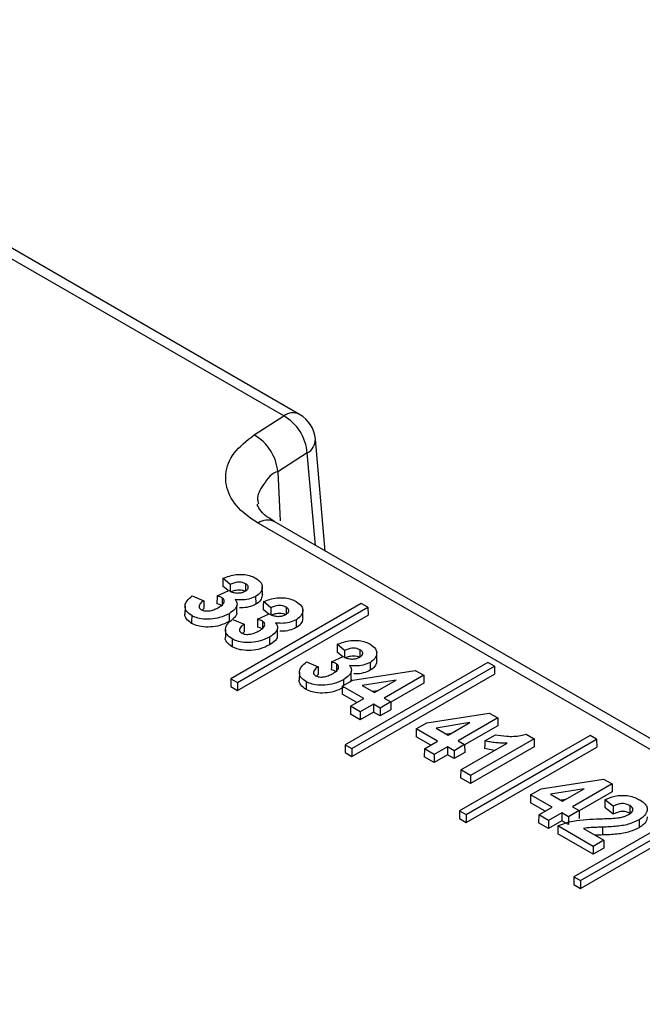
# Paper-space layout 'Sheet1' of a CAD drawing. Header units: millimetres. Extents: x 0 to 420, y 0 to 297.
# Tile 129 of 135: x 352.25 to 356.16, y 270.08 to 276.27. Entities that reach past the tile are written whole.
import ezdxf

# ---------------------------------------------------------------- set-up
doc = ezdxf.new("R2010")
doc.units = ezdxf.units.MM
doc.layers.add('SLD-0', color=179, linetype='Continuous')

psp = doc.layouts.new('Sheet1')

# ---------------------------------------------------------------- linework, layer by layer
at = {"layer": 'SLD-0', "color": 179, "linetype": 'Continuous', "lineweight": 25}
for p, q in [((353.9112, 273.7759), (349.6159, 276.2555)), ((354.0112, 273.7858), (349.7159, 276.2654)), ((353.7259, 273.657), (353.9112, 273.7759)), ((354.1727, 272.9272), (354.1105, 273.6302)), ((354.0597, 273.544), (353.8743, 273.4251)), ((358.9876, 270.08), (353.751, 273.103)), ((359.0876, 270.0899), (353.851, 273.1129)), ((353.5292, 272.7319), (353.5288, 272.7074)), ((353.5295, 272.7564), (353.5292, 272.7319)), ((353.5756, 272.7179), (353.5295, 272.7564)), ((353.5756, 272.7179), (353.5756, 272.6983)), ((353.672, 272.7221), (353.6719, 272.7027)), ((353.4929, 272.6453), (353.5667, 272.6802)), ((353.5634, 272.6786), (353.5288, 272.7074)), ((353.5756, 272.6983), (353.5755, 272.6834)), ((353.5755, 272.6834), (353.5755, 272.6757)), ((353.6718, 272.6878), (353.6717, 272.6729)), ((353.6719, 272.7027), (353.6718, 272.6878)), ((353.7775, 272.6546), (353.777, 272.7036)), ((353.3369, 272.6452), (353.4087, 272.6156)), ((353.4087, 272.6156), (353.4089, 272.6003)), ((353.4089, 272.6003), (353.4092, 272.5835)), ((353.4922, 272.6128), (353.4919, 272.5963)), ((353.4926, 272.6293), (353.4922, 272.6128)), ((353.4929, 272.6453), (353.4926, 272.6293)), ((354.3985, 272.5982), (353.579, 272.1252)), ((353.7351, 272.6423), (353.7352, 272.6275)), ((353.7352, 272.6275), (353.7353, 272.6128)), ((353.7353, 272.6128), (353.7355, 272.5931)), ((353.7838, 272.6096), (353.7834, 272.5851)), ((353.8299, 272.5712), (353.7838, 272.6096)), ((354.4402, 272.5742), (354.3985, 272.5982)), ((353.2915, 272.5804), (353.291, 272.5314)), ((353.4095, 272.5667), (353.3984, 272.5566)), ((353.4092, 272.5835), (353.4095, 272.5667)), ((353.5679, 272.5338), (353.568, 272.5191)), ((353.6177, 272.5366), (353.6172, 272.5857)), ((353.6207, 272.1011), (354.4402, 272.5742)), ((353.7471, 272.4986), (353.821, 272.5334)), ((353.7834, 272.5851), (353.7831, 272.5607)), ((353.8176, 272.5318), (353.7831, 272.5607)), ((353.8299, 272.5712), (353.8298, 272.5515)), ((353.8298, 272.5515), (353.8298, 272.5366)), ((353.8298, 272.5366), (353.8298, 272.529)), ((353.926, 272.541), (353.9259, 272.5261)), ((353.9261, 272.5559), (353.926, 272.541)), ((353.9263, 272.5753), (353.9261, 272.5559)), ((354.0318, 272.5078), (354.0312, 272.5568)), ((354.4402, 272.5742), (354.4409, 272.5252)), ((353.568, 272.5191), (353.5681, 272.5043)), ((353.5681, 272.5043), (353.5683, 272.4846)), ((353.5912, 272.4984), (353.663, 272.4688)), ((353.6207, 272.0517), (354.4409, 272.5252)), ((353.663, 272.4688), (353.6632, 272.4536)), ((353.7468, 272.4826), (353.7465, 272.466)), ((353.7471, 272.4986), (353.7468, 272.4826)), ((353.9893, 272.4955), (353.9895, 272.4808)), ((353.9895, 272.4808), (353.9896, 272.466)), ((353.5458, 272.4336), (353.5453, 272.3846)), ((353.6637, 272.4199), (353.6526, 272.4099)), ((353.6632, 272.4536), (353.6634, 272.4367)), ((353.6634, 272.4367), (353.6637, 272.4199)), ((353.7465, 272.466), (353.7462, 272.4495)), ((353.872, 272.3899), (353.8715, 272.4389)), ((353.9896, 272.466), (353.9897, 272.4463)), ((353.8222, 272.387), (353.8223, 272.3723)), ((353.8223, 272.3723), (353.8224, 272.3575)), ((353.8224, 272.3575), (353.8225, 272.3378)), ((354.2476, 272.3172), (354.2472, 272.2927)), ((354.2818, 272.2639), (354.2472, 272.2927)), ((354.248, 272.3416), (354.2476, 272.3172)), ((354.294, 272.3032), (354.248, 272.3416)), ((354.294, 272.3032), (354.294, 272.2835)), ((354.294, 272.2835), (354.294, 272.2686)), ((354.3903, 272.288), (354.3902, 272.2731)), ((354.3904, 272.3074), (354.3903, 272.288)), ((354.4959, 272.2398), (354.4954, 272.2888)), ((354.0553, 272.2305), (354.1271, 272.2009)), ((354.2113, 272.2306), (354.211, 272.2146)), ((354.2113, 272.2306), (354.2851, 272.2655)), ((354.294, 272.2686), (354.2939, 272.261)), ((355.1937, 272.2279), (354.2974, 271.7104)), ((354.3902, 272.2731), (354.3901, 272.2582)), ((354.4535, 272.2276), (354.4536, 272.2128)), ((355.2354, 272.2038), (355.1937, 272.2279)), ((354.01, 272.1656), (354.0094, 272.1167)), ((354.1271, 272.2009), (354.1274, 272.1856)), ((354.1274, 272.1856), (354.1276, 272.1688)), ((354.1276, 272.1688), (354.1279, 272.1519)), ((354.2107, 272.1981), (354.2103, 272.1815)), ((354.211, 272.2146), (354.2107, 272.1981)), ((354.3361, 272.1219), (354.3356, 272.1709)), ((354.3391, 271.6864), (355.2354, 272.2038)), ((354.3458, 272.1166), (354.7377, 272.1779)), ((354.4536, 272.2128), (354.4537, 272.198)), ((354.4537, 272.198), (354.4539, 272.1784)), ((354.7377, 272.1779), (354.7913, 272.147)), ((355.2354, 272.2038), (355.2362, 272.1548)), ((353.579, 272.1252), (353.5783, 272.0762)), ((353.579, 272.1252), (353.6207, 272.1011)), ((353.6207, 272.1011), (353.6207, 272.0517)), ((354.1279, 272.1519), (354.1168, 272.1419)), ((354.2791, 272.0781), (354.3458, 272.1166)), ((354.2863, 272.1191), (354.2864, 272.1043)), ((354.2864, 272.1043), (354.2866, 272.0896)), ((354.3391, 271.6369), (355.2362, 272.1548)), ((354.6167, 272.1172), (354.4041, 272.083)), ((354.4807, 272.0387), (354.6167, 272.1172)), ((354.7913, 272.147), (354.5422, 272.0032)), ((354.792, 272.098), (354.5838, 271.9778)), ((354.7913, 272.147), (354.792, 272.098)), ((353.5783, 272.0762), (353.6207, 272.0517)), ((354.2791, 272.0781), (354.2784, 272.0291)), ((354.414, 272.0002), (354.2791, 272.0781)), ((354.2866, 272.0896), (354.2866, 272.0824)), ((354.4041, 272.083), (354.4807, 272.0387)), ((354.4982, 272.0488), (354.4708, 272.0444)), ((354.3712, 271.9755), (354.2784, 272.0291)), ((354.331, 271.9523), (354.414, 272.0002)), ((354.5838, 271.9793), (354.517, 271.9407)), ((354.5422, 272.0032), (354.5838, 271.9793)), ((354.5838, 271.9793), (354.5845, 271.9303)), ((354.331, 271.9523), (354.3302, 271.9033)), ((354.3925, 271.9168), (354.331, 271.9523)), ((354.4755, 271.9647), (354.3925, 271.9168)), ((354.3925, 271.9168), (354.3925, 271.8674)), ((354.4755, 271.9153), (354.3925, 271.8674)), ((354.517, 271.9407), (354.4755, 271.9647)), ((354.4755, 271.9647), (354.4755, 271.9153)), ((354.517, 271.8913), (354.4755, 271.9153)), ((354.517, 271.9407), (354.517, 271.8913)), ((354.5845, 271.9303), (354.517, 271.8913)), ((354.3925, 271.8674), (354.3302, 271.9033)), ((354.7433, 271.8101), (354.81, 271.8487)), ((354.81, 271.8487), (355.2019, 271.91)), ((355.0808, 271.8493), (354.8682, 271.815)), ((354.9449, 271.7708), (355.0808, 271.8493)), ((355.2555, 271.879), (355.0064, 271.7353)), ((355.2019, 271.91), (355.2555, 271.879)), ((355.2555, 271.879), (355.2562, 271.83)), ((354.7433, 271.8101), (354.7425, 271.7611)), ((354.8782, 271.7323), (354.7433, 271.8101)), ((354.8682, 271.815), (354.9449, 271.7708)), ((355.2562, 271.83), (355.0479, 271.7098)), ((354.8354, 271.7075), (354.7425, 271.7611)), ((354.7952, 271.6843), (354.8782, 271.7323)), ((354.9624, 271.7809), (354.935, 271.7765)), ((355.0064, 271.7353), (355.0479, 271.7113)), ((355.8353, 271.7688), (355.0158, 271.2957)), ((355.0575, 271.2716), (355.877, 271.7447)), ((355.4838, 271.7472), (355.085, 271.517)), ((355.1741, 271.7354), (355.1737, 271.7108)), ((355.1741, 271.7354), (355.2408, 271.7738)), ((355.4333, 271.7764), (355.4838, 271.7472)), ((355.4838, 271.7472), (355.4845, 271.6982)), ((355.877, 271.7447), (355.8353, 271.7688)), ((355.877, 271.7447), (355.8778, 271.6957)), ((354.2974, 271.7104), (354.2967, 271.6614)), ((354.2974, 271.7104), (354.3391, 271.6864)), ((354.3391, 271.6864), (354.3391, 271.6369)), ((354.7952, 271.6843), (354.7944, 271.6353)), ((354.8567, 271.6488), (354.7952, 271.6843)), ((354.9397, 271.6967), (354.8567, 271.6488)), ((354.9812, 271.6728), (354.9397, 271.6967)), ((354.9397, 271.6967), (354.9397, 271.6473)), ((355.0479, 271.7113), (354.9812, 271.6728)), ((354.9812, 271.6728), (354.9812, 271.6234)), ((355.0235, 271.5525), (355.3146, 271.7206)), ((355.0479, 271.7113), (355.0487, 271.6623)), ((355.0575, 271.2222), (355.8778, 271.6957)), ((355.4845, 271.6982), (355.085, 271.4676)), ((355.1737, 271.7108), (355.1732, 271.6863)), ((355.2359, 271.6752), (355.1732, 271.6863)), ((354.2967, 271.6614), (354.3391, 271.6369)), ((354.8567, 271.5994), (354.7944, 271.6353)), ((354.8567, 271.6488), (354.8567, 271.5994)), ((354.9397, 271.6473), (354.8567, 271.5994)), ((354.9812, 271.6234), (354.9397, 271.6473)), ((355.0487, 271.6623), (354.9812, 271.6234)), ((355.0235, 271.5525), (355.0227, 271.5035)), ((355.085, 271.517), (355.0235, 271.5525)), ((355.085, 271.4676), (355.0227, 271.5035)), ((355.085, 271.517), (355.085, 271.4676)), ((355.5284, 271.4339), (355.9203, 271.4952)), ((355.9203, 271.4952), (355.9739, 271.4643)), ((355.4617, 271.3954), (355.5284, 271.4339)), ((355.7993, 271.4345), (355.5867, 271.4003)), ((355.6633, 271.356), (355.7993, 271.4345)), ((355.9739, 271.4643), (355.7248, 271.3205)), ((355.9739, 271.4643), (355.9746, 271.4153)), ((355.4617, 271.3954), (355.4609, 271.3464)), ((355.5966, 271.3175), (355.4617, 271.3954)), ((355.5867, 271.4003), (355.6633, 271.356)), ((355.6808, 271.3661), (355.6534, 271.3617)), ((356.5538, 271.354), (355.7343, 270.8809)), ((355.9746, 271.4153), (355.7664, 271.2951)), ((355.9286, 271.3654), (355.9283, 271.3409)), ((355.9799, 271.324), (355.9286, 271.3654)), ((355.0158, 271.2957), (355.0151, 271.2467)), ((355.0158, 271.2957), (355.0575, 271.2716)), ((355.5538, 271.2928), (355.4609, 271.3464)), ((355.5136, 271.2696), (355.5966, 271.3175)), ((355.7663, 271.2966), (355.6996, 271.258)), ((355.7248, 271.3205), (355.7663, 271.2966)), ((355.7663, 271.2966), (355.7671, 271.2476)), ((355.7759, 270.8569), (356.5954, 271.33)), ((355.9283, 271.3409), (355.9279, 271.3165)), ((355.9798, 271.2745), (355.9279, 271.3165)), ((355.9799, 271.3018), (355.9798, 271.2745)), ((355.9799, 271.324), (355.9799, 271.3018)), ((356.0851, 271.3069), (356.0849, 271.2798)), ((356.0853, 271.329), (356.0851, 271.3069)), ((355.0151, 271.2467), (355.0575, 271.2222)), ((355.0575, 271.2716), (355.0575, 271.2222)), ((355.5136, 271.2696), (355.5128, 271.2206)), ((355.5751, 271.2341), (355.5136, 271.2696)), ((355.6581, 271.282), (355.5751, 271.2341)), ((355.5751, 271.2341), (355.5751, 271.1847)), ((355.6581, 271.2326), (355.5751, 271.1847)), ((355.6996, 271.258), (355.6581, 271.282)), ((355.6581, 271.282), (355.6581, 271.2326)), ((355.6996, 271.2086), (355.6581, 271.2326)), ((355.6996, 271.258), (355.6996, 271.2086)), ((355.7759, 270.8075), (356.5962, 271.281)), ((356.1434, 271.2386), (356.1435, 271.2239)), ((355.5751, 271.1847), (355.5128, 271.2206)), ((355.6326, 271.1762), (355.6322, 271.1517)), ((355.633, 271.2007), (355.6326, 271.1762)), ((355.8553, 271.0723), (355.633, 271.2007)), ((355.7944, 271.1845), (355.922, 271.1108)), ((355.9143, 271.193), (355.9143, 271.1437)), ((356.1435, 271.2239), (356.1436, 271.2091)), ((356.1436, 271.2091), (356.1438, 271.1894)), ((355.8553, 271.0229), (355.6322, 271.1517)), ((355.922, 271.1108), (355.8553, 271.0723)), ((355.922, 271.1108), (355.9227, 271.0618)), ((355.8553, 271.0723), (355.8553, 271.0229)), ((355.9227, 271.0618), (355.8553, 271.0229)), ((355.7343, 270.8809), (355.7335, 270.832)), ((355.7343, 270.8809), (355.7759, 270.8569)), ((355.7335, 270.832), (355.7759, 270.8075)), ((355.7759, 270.8569), (355.7759, 270.8075))]:
    psp.add_line(p, q, dxfattribs=at)
at = {"layer": 'SLD-0', "color": 8, "linetype": 'Continuous', "lineweight": 25}
for p, q in [((354.1111, 272.9628), (354.0597, 273.544)), ((353.8743, 273.4251), (353.8886, 273.1178))]:
    psp.add_line(p, q, dxfattribs=at)
for centre, radius, start, end in [((353.9694, 273.6989), 0.0964, 64.25639, 127.05227), ((354.0115, 273.6304), 0.0989, 299.11789, 359.89637), ((353.8092, 273.026), 0.0965, 64.2709, 127.04004)]:
    psp.add_arc(centre, radius, start, end, dxfattribs=at)
at = {"layer": 'SLD-0', "color": 179, "linetype": 'Continuous', "lineweight": 25}
for centre, radius, start, end in [((353.7642, 273.5183), 0.2966, 4.9628, 60.27806), ((353.9112, 273.6126), 0.2, 5.05775, 60.00269), ((353.5788, 273.3994), 0.2966, 4.9628, 60.27806)]:
    psp.add_arc(centre, radius, start, end, dxfattribs=at)
for points, knots in [([(353.751, 273.103), (353.7247, 273.1199), (353.646, 273.1702), (353.5611, 273.275), (353.5352, 273.411), (353.5856, 273.5471), (353.6791, 273.6204), (353.7259, 273.657)], [0, 0, 0, 0, 0.111651, 0.333634, 0.555667, 0.777837, 1, 1, 1, 1]), ([(353.8566, 273.1115), (353.8384, 273.1221), (353.7901, 273.1504), (353.7551, 273.1951), (353.7457, 273.2136), (353.7475, 273.2216), (353.7478, 273.2227)], [0, 0, 0, 0, 0.198245, 0.526836, 0.938528, 1, 1, 1, 1]), ([(353.5295, 272.7564), (353.5565, 272.7662), (353.5956, 272.7804), (353.6564, 272.7819), (353.6976, 272.7745), (353.7222, 272.7638), (353.7339, 272.7574), (353.7353, 272.7566)], [0, 0, 0, 0, 0.412211, 0.599033, 0.785858, 0.973941, 1, 1, 1, 1]), ([(353.672, 272.7221), (353.6656, 272.725), (353.6535, 272.7305), (353.631, 272.7322), (353.6075, 272.73), (353.5894, 272.7241), (353.5786, 272.7193), (353.5756, 272.7179)], [0, 0, 0, 0, 0.227012, 0.426434, 0.616241, 0.891177, 1, 1, 1, 1]), ([(353.6701, 272.6758), (353.6753, 272.6793), (353.6844, 272.6854), (353.6899, 272.6965), (353.6888, 272.7066), (353.6824, 272.7155), (353.6752, 272.7201), (353.672, 272.7221)], [0, 0, 0, 0, 0.264564, 0.456486, 0.64878, 0.840911, 1, 1, 1, 1]), ([(353.7353, 272.7566), (353.7483, 272.7476), (353.7703, 272.7324), (353.7797, 272.7025), (353.7722, 272.6742), (353.7533, 272.6533), (353.7381, 272.6442), (353.7351, 272.6423)], [0, 0, 0, 0, 0.271993, 0.458954, 0.70028, 0.93953, 1, 1, 1, 1]), ([(353.5667, 272.6802), (353.5717, 272.6775), (353.5835, 272.671), (353.6021, 272.6653), (353.6155, 272.6641), (353.6195, 272.6638)], [0, 0, 0, 0, 0.337692, 0.802695, 1, 1, 1, 1]), ([(353.6717, 272.6729), (353.6652, 272.6758), (353.6531, 272.6813), (353.6308, 272.6829), (353.6075, 272.6807), (353.5893, 272.6748), (353.5786, 272.6699), (353.5755, 272.6685)], [0, 0, 0, 0, 0.227528, 0.425197, 0.61408, 0.888789, 1, 1, 1, 1]), ([(353.6195, 272.6638), (353.6273, 272.664), (353.6423, 272.6643), (353.6591, 272.6699), (353.6672, 272.6743), (353.6701, 272.6758)], [0, 0, 0, 0, 0.410388, 0.789249, 1, 1, 1, 1]), ([(353.7772, 272.6546), (353.7759, 272.6447), (353.7733, 272.6247), (353.7536, 272.6042), (353.7385, 272.595), (353.7355, 272.5931)], [0, 0, 0, 0, 0.436013, 0.886088, 1, 1, 1, 1]), ([(353.3334, 272.5222), (353.321, 272.531), (353.2975, 272.5477), (353.2889, 272.5786), (353.2973, 272.6097), (353.3177, 272.6313), (353.3338, 272.643), (353.3369, 272.6452)], [0, 0, 0, 0, 0.247443, 0.467711, 0.668693, 0.936703, 1, 1, 1, 1]), ([(353.4087, 272.6156), (353.3998, 272.6089), (353.3863, 272.5987), (353.3791, 272.582), (353.3804, 272.5696), (353.388, 272.5621), (353.3928, 272.559), (353.3937, 272.5584)], [0, 0, 0, 0, 0.394034, 0.598623, 0.804733, 0.96179, 1, 1, 1, 1]), ([(353.5243, 272.5842), (353.5219, 272.5855), (353.5171, 272.5881), (353.5062, 272.5922), (353.4976, 272.5946), (353.4919, 272.5963)], [0, 0, 0, 0, 0.2534688, 0.5071795, 1, 1, 1, 1]), ([(353.5246, 272.6335), (353.5222, 272.6347), (353.5174, 272.6373), (353.5068, 272.6413), (353.4984, 272.6437), (353.4929, 272.6453)], [0, 0, 0, 0, 0.257652, 0.515632, 1, 1, 1, 1]), ([(353.5028, 272.5733), (353.5129, 272.5798), (353.5284, 272.5898), (353.538, 272.6064), (353.5386, 272.6179), (353.5339, 272.6271), (353.5277, 272.6314), (353.5246, 272.6335)], [0, 0, 0, 0, 0.381709, 0.584619, 0.757281, 0.880541, 1, 1, 1, 1]), ([(353.5246, 272.6335), (353.5246, 272.6282), (353.5245, 272.6174), (353.5244, 272.601), (353.5243, 272.5898), (353.5243, 272.5842)], [0, 0, 0, 0, 0.317473, 0.658687, 1, 1, 1, 1]), ([(353.6062, 272.6224), (353.611, 272.6158), (353.6203, 272.603), (353.6175, 272.5816), (353.6034, 272.5571), (353.5815, 272.5427), (353.5679, 272.5338)], [0, 0, 0, 0, 0.215538, 0.420824, 0.640646, 1, 1, 1, 1]), ([(353.7351, 272.6423), (353.7214, 272.6359), (353.6949, 272.6234), (353.6473, 272.6187), (353.6187, 272.6213), (353.6062, 272.6224)], [0, 0, 0, 0, 0.375066, 0.727588, 1, 1, 1, 1]), ([(353.7355, 272.5931), (353.7218, 272.5867), (353.6952, 272.5744), (353.6566, 272.5697), (353.6369, 272.5711), (353.6334, 272.5714)], [0, 0, 0, 0, 0.467459, 0.906447, 1, 1, 1, 1]), ([(353.7838, 272.6096), (353.8107, 272.6194), (353.8499, 272.6337), (353.9106, 272.6352), (353.9519, 272.6277), (353.9764, 272.617), (353.9882, 272.6106), (353.9896, 272.6098)], [0, 0, 0, 0, 0.412209, 0.599034, 0.785853, 0.973941, 1, 1, 1, 1]), ([(353.9896, 272.6098), (354.0026, 272.6008), (354.0245, 272.5856), (354.0339, 272.5557), (354.0264, 272.5274), (354.0075, 272.5066), (353.9924, 272.4974), (353.9893, 272.4955)], [0, 0, 0, 0, 0.271987, 0.458949, 0.700279, 0.93953, 1, 1, 1, 1]), ([(353.333, 272.473), (353.321, 272.4818), (353.2982, 272.4985), (353.2884, 272.5208), (353.2912, 272.531), (353.2913, 272.5314)], [0, 0, 0, 0, 0.520857, 0.98427, 1, 1, 1, 1]), ([(353.5679, 272.5338), (353.5493, 272.5246), (353.5155, 272.5079), (353.4524, 272.4979), (353.3976, 272.4996), (353.3572, 272.5098), (353.3399, 272.5188), (353.3334, 272.5222)], [0, 0, 0, 0, 0.27879, 0.505617, 0.732609, 0.899443, 1, 1, 1, 1]), ([(353.3937, 272.5584), (353.3985, 272.5562), (353.408, 272.5519), (353.4282, 272.5502), (353.453, 272.5526), (353.4794, 272.5607), (353.4952, 272.5692), (353.5028, 272.5733)], [0, 0, 0, 0, 0.145283, 0.290653, 0.47797, 0.748621, 1, 1, 1, 1]), ([(353.617, 272.5367), (353.617, 272.5355), (353.6166, 272.5272), (353.6083, 272.5143), (353.5951, 272.5051), (353.5899, 272.5014)], [0, 0, 0, 0, 0.084881, 0.635725, 1, 1, 1, 1]), ([(353.821, 272.5334), (353.8259, 272.5307), (353.8378, 272.5242), (353.8564, 272.5185), (353.8697, 272.5174), (353.8737, 272.517)], [0, 0, 0, 0, 0.337693, 0.802674, 1, 1, 1, 1]), ([(353.9259, 272.5261), (353.9194, 272.529), (353.9074, 272.5345), (353.885, 272.5361), (353.8617, 272.5339), (353.8436, 272.528), (353.8328, 272.5231), (353.8297, 272.5217)], [0, 0, 0, 0, 0.227517, 0.425188, 0.614074, 0.888785, 1, 1, 1, 1]), ([(353.9263, 272.5753), (353.9198, 272.5783), (353.9077, 272.5838), (353.8852, 272.5854), (353.8618, 272.5832), (353.8436, 272.5774), (353.8329, 272.5725), (353.8299, 272.5712)], [0, 0, 0, 0, 0.227011, 0.426432, 0.616247, 0.891177, 1, 1, 1, 1]), ([(353.8737, 272.517), (353.8815, 272.5172), (353.8965, 272.5175), (353.9133, 272.5231), (353.9214, 272.5275), (353.9243, 272.529)], [0, 0, 0, 0, 0.410378, 0.789244, 1, 1, 1, 1]), ([(353.9243, 272.529), (353.9296, 272.5325), (353.9387, 272.5386), (353.9442, 272.5497), (353.943, 272.5598), (353.9366, 272.5688), (353.9295, 272.5733), (353.9263, 272.5753)], [0, 0, 0, 0, 0.264569, 0.456493, 0.648777, 0.84091, 1, 1, 1, 1]), ([(353.3334, 272.5222), (353.3333, 272.5173), (353.3333, 272.5074), (353.3331, 272.491), (353.3331, 272.4796), (353.333, 272.473)], [0, 0, 0, 0, 0.29999, 0.59998, 1, 1, 1, 1]), ([(353.5683, 272.4846), (353.5497, 272.4754), (353.5158, 272.4587), (353.4527, 272.4486), (353.3976, 272.4503), (353.357, 272.4605), (353.3396, 272.4696), (353.333, 272.473)], [0, 0, 0, 0, 0.277906, 0.504729, 0.731718, 0.898794, 1, 1, 1, 1]), ([(353.5876, 272.3754), (353.5752, 272.3842), (353.5518, 272.4009), (353.5431, 272.4318), (353.5515, 272.4629), (353.572, 272.4845), (353.5881, 272.4962), (353.5912, 272.4984)], [0, 0, 0, 0, 0.2474425, 0.4677107, 0.668692, 0.9367019, 1, 1, 1, 1]), ([(353.663, 272.4688), (353.6541, 272.4621), (353.6405, 272.4519), (353.6334, 272.4352), (353.6347, 272.4229), (353.6423, 272.4153), (353.647, 272.4123), (353.6479, 272.4116)], [0, 0, 0, 0, 0.394034, 0.598614, 0.804734, 0.961777, 1, 1, 1, 1]), ([(353.7789, 272.4867), (353.7765, 272.488), (353.7717, 272.4905), (353.761, 272.4945), (353.7526, 272.497), (353.7471, 272.4986)], [0, 0, 0, 0, 0.257691, 0.515632, 1, 1, 1, 1]), ([(353.7571, 272.4265), (353.7672, 272.433), (353.7826, 272.4431), (353.7923, 272.4596), (353.7929, 272.4711), (353.7882, 272.4804), (353.7819, 272.4846), (353.7789, 272.4867)], [0, 0, 0, 0, 0.381712, 0.584618, 0.75728, 0.88054, 1, 1, 1, 1]), ([(353.7789, 272.4867), (353.7788, 272.4815), (353.7788, 272.4707), (353.7786, 272.4543), (353.7786, 272.4431), (353.7785, 272.4375)], [0, 0, 0, 0, 0.317473, 0.658687, 1, 1, 1, 1]), ([(353.8605, 272.4756), (353.8652, 272.469), (353.8745, 272.4562), (353.8718, 272.4349), (353.8576, 272.4103), (353.8357, 272.3959), (353.8222, 272.387)], [0, 0, 0, 0, 0.2155385, 0.4208193, 0.6406459, 1, 1, 1, 1]), ([(353.9893, 272.4955), (353.9757, 272.4891), (353.9492, 272.4767), (353.9016, 272.4719), (353.873, 272.4745), (353.8605, 272.4756)], [0, 0, 0, 0, 0.375068, 0.727586, 1, 1, 1, 1]), ([(354.0314, 272.5078), (354.0301, 272.498), (354.0276, 272.4779), (354.0079, 272.4574), (353.9928, 272.4482), (353.9897, 272.4463)], [0, 0, 0, 0, 0.436013, 0.886088, 1, 1, 1, 1]), ([(353.6479, 272.4116), (353.6527, 272.4095), (353.6623, 272.4051), (353.6825, 272.4034), (353.7073, 272.4058), (353.7337, 272.4139), (353.7495, 272.4224), (353.7571, 272.4265)], [0, 0, 0, 0, 0.145272, 0.290652, 0.477963, 0.74862, 1, 1, 1, 1]), ([(353.7785, 272.4375), (353.7761, 272.4388), (353.7713, 272.4413), (353.7605, 272.4454), (353.7518, 272.4479), (353.7462, 272.4495)], [0, 0, 0, 0, 0.253431, 0.507142, 1, 1, 1, 1]), ([(353.9897, 272.4463), (353.976, 272.4399), (353.9494, 272.4276), (353.9109, 272.423), (353.8911, 272.4244), (353.8877, 272.4246)], [0, 0, 0, 0, 0.467459, 0.906447, 1, 1, 1, 1]), ([(353.5873, 272.3262), (353.5752, 272.335), (353.5525, 272.3517), (353.5426, 272.3741), (353.5454, 272.3843), (353.5455, 272.3846)], [0, 0, 0, 0, 0.520857, 0.98427, 1, 1, 1, 1]), ([(353.5876, 272.3754), (353.5876, 272.3705), (353.5875, 272.3607), (353.5874, 272.3443), (353.5873, 272.3328), (353.5873, 272.3262)], [0, 0, 0, 0, 0.29999, 0.59998, 1, 1, 1, 1]), ([(353.8222, 272.387), (353.8035, 272.3778), (353.7697, 272.3611), (353.7067, 272.3511), (353.6518, 272.3528), (353.6114, 272.363), (353.5941, 272.372), (353.5876, 272.3754)], [0, 0, 0, 0, 0.27879, 0.505617, 0.732609, 0.899443, 1, 1, 1, 1]), ([(353.8713, 272.3899), (353.8712, 272.3888), (353.8708, 272.3804), (353.8571, 272.3612), (353.8357, 272.3468), (353.8225, 272.3378)], [0, 0, 0, 0, 0.055405, 0.414962, 1, 1, 1, 1]), ([(354.248, 272.3416), (354.2749, 272.3514), (354.314, 272.3657), (354.3748, 272.3672), (354.416, 272.3597), (354.4406, 272.3491), (354.4523, 272.3426), (354.4538, 272.3419)], [0, 0, 0, 0, 0.412208, 0.599029, 0.785853, 0.973934, 1, 1, 1, 1]), ([(353.8225, 272.3378), (353.8039, 272.3286), (353.7701, 272.3119), (353.7069, 272.3018), (353.6518, 272.3035), (353.6113, 272.3137), (353.5938, 272.3228), (353.5873, 272.3262)], [0, 0, 0, 0, 0.277908, 0.504729, 0.731722, 0.898793, 1, 1, 1, 1]), ([(354.3904, 272.3074), (354.384, 272.3103), (354.3719, 272.3158), (354.3494, 272.3175), (354.3259, 272.3153), (354.3078, 272.3094), (354.2971, 272.3046), (354.294, 272.3032)], [0, 0, 0, 0, 0.227013, 0.426435, 0.616242, 0.891179, 1, 1, 1, 1]), ([(354.3885, 272.2611), (354.3938, 272.2646), (354.4029, 272.2706), (354.4084, 272.2817), (354.4072, 272.2919), (354.4008, 272.3008), (354.3937, 272.3053), (354.3904, 272.3074)], [0, 0, 0, 0, 0.264564, 0.456486, 0.64878, 0.840911, 1, 1, 1, 1]), ([(354.4538, 272.3419), (354.4668, 272.3329), (354.4887, 272.3177), (354.4981, 272.2877), (354.4906, 272.2594), (354.4717, 272.2386), (354.4566, 272.2294), (354.4535, 272.2276)], [0, 0, 0, 0, 0.271989, 0.458951, 0.700278, 0.93953, 1, 1, 1, 1]), ([(354.0518, 272.1075), (354.0394, 272.1163), (354.016, 272.1329), (354.0073, 272.1639), (354.0157, 272.1949), (354.0361, 272.2165), (354.0523, 272.2282), (354.0553, 272.2305)], [0, 0, 0, 0, 0.247437, 0.467711, 0.668692, 0.936703, 1, 1, 1, 1]), ([(354.2431, 272.2187), (354.2407, 272.22), (354.2359, 272.2226), (354.2252, 272.2266), (354.2168, 272.229), (354.2113, 272.2306)], [0, 0, 0, 0, 0.257652, 0.515632, 1, 1, 1, 1]), ([(354.2851, 272.2655), (354.2901, 272.2627), (354.3019, 272.2562), (354.3205, 272.2505), (354.3339, 272.2494), (354.3379, 272.2491)], [0, 0, 0, 0, 0.337692, 0.802695, 1, 1, 1, 1]), ([(354.3901, 272.2582), (354.3836, 272.2611), (354.3715, 272.2665), (354.3492, 272.2682), (354.3259, 272.2659), (354.3077, 272.26), (354.297, 272.2552), (354.2939, 272.2538)], [0, 0, 0, 0, 0.227514, 0.425195, 0.61408, 0.888788, 1, 1, 1, 1]), ([(354.4535, 272.2276), (354.4399, 272.2211), (354.4134, 272.2087), (354.3657, 272.204), (354.3371, 272.2065), (354.3247, 272.2076)], [0, 0, 0, 0, 0.375066, 0.727588, 1, 1, 1, 1]), ([(354.3379, 272.2491), (354.3457, 272.2492), (354.3607, 272.2496), (354.3775, 272.2552), (354.3856, 272.2595), (354.3885, 272.2611)], [0, 0, 0, 0, 0.410388, 0.789249, 1, 1, 1, 1]), ([(354.4956, 272.2399), (354.4943, 272.23), (354.4917, 272.2099), (354.4721, 272.1894), (354.4569, 272.1802), (354.4539, 272.1784)], [0, 0, 0, 0, 0.436012, 0.886089, 1, 1, 1, 1]), ([(354.1271, 272.2009), (354.1182, 272.1942), (354.1047, 272.184), (354.0975, 272.1672), (354.0988, 272.1549), (354.1064, 272.1474), (354.1112, 272.1443), (354.1121, 272.1437)], [0, 0, 0, 0, 0.394034, 0.598623, 0.804733, 0.96179, 1, 1, 1, 1]), ([(354.1121, 272.1437), (354.1169, 272.1415), (354.1264, 272.1371), (354.1467, 272.1354), (354.1714, 272.1379), (354.1979, 272.1459), (354.2136, 272.1544), (354.2212, 272.1585)], [0, 0, 0, 0, 0.145283, 0.290653, 0.47797, 0.748621, 1, 1, 1, 1]), ([(354.2427, 272.1695), (354.2403, 272.1708), (354.2355, 272.1734), (354.2246, 272.1774), (354.216, 272.1799), (354.2103, 272.1815)], [0, 0, 0, 0, 0.2534688, 0.5071795, 1, 1, 1, 1]), ([(354.2212, 272.1585), (354.2313, 272.1651), (354.2468, 272.1751), (354.2564, 272.1917), (354.2571, 272.2031), (354.2523, 272.2124), (354.2461, 272.2166), (354.2431, 272.2187)], [0, 0, 0, 0, 0.381709, 0.584619, 0.757281, 0.880541, 1, 1, 1, 1]), ([(354.2431, 272.2187), (354.243, 272.2135), (354.2429, 272.2027), (354.2428, 272.1863), (354.2427, 272.1751), (354.2427, 272.1695)], [0, 0, 0, 0, 0.317473, 0.658687, 1, 1, 1, 1]), ([(354.3247, 272.2076), (354.3294, 272.2011), (354.3387, 272.1883), (354.336, 272.1669), (354.3218, 272.1423), (354.2999, 272.128), (354.2863, 272.1191)], [0, 0, 0, 0, 0.215545, 0.420825, 0.640646, 1, 1, 1, 1]), ([(354.4539, 272.1784), (354.4402, 272.172), (354.4136, 272.1596), (354.375, 272.155), (354.3553, 272.1564), (354.3519, 272.1567)], [0, 0, 0, 0, 0.467459, 0.906447, 1, 1, 1, 1]), ([(354.0514, 272.0583), (354.0394, 272.0671), (354.0166, 272.0837), (354.0068, 272.1061), (354.0096, 272.1163), (354.0097, 272.1166)], [0, 0, 0, 0, 0.520857, 0.98427, 1, 1, 1, 1]), ([(354.0518, 272.1075), (354.0518, 272.1026), (354.0517, 272.0927), (354.0516, 272.0763), (354.0515, 272.0648), (354.0514, 272.0583)], [0, 0, 0, 0, 0.29999, 0.59998, 1, 1, 1, 1]), ([(354.2863, 272.1191), (354.2677, 272.1099), (354.2339, 272.0932), (354.1709, 272.0832), (354.116, 272.0848), (354.0756, 272.0951), (354.0583, 272.1041), (354.0518, 272.1075)], [0, 0, 0, 0, 0.278789, 0.505618, 0.732609, 0.899443, 1, 1, 1, 1]), ([(354.3354, 272.1219), (354.3354, 272.1208), (354.3353, 272.1153), (354.3312, 272.1103), (354.328, 272.1063)], [0, 0, 0, 0, 0.204458, 1, 1, 1, 1]), ([(354.2867, 272.0699), (354.2681, 272.0607), (354.2343, 272.0439), (354.1711, 272.0339), (354.116, 272.0355), (354.0754, 272.0458), (354.058, 272.0548), (354.0514, 272.0583)], [0, 0, 0, 0, 0.277906, 0.504729, 0.731718, 0.898794, 1, 1, 1, 1]), ([(355.3146, 271.7206), (355.3026, 271.7205), (355.2785, 271.7203), (355.2428, 271.723), (355.2076, 271.7276), (355.1853, 271.7327), (355.1741, 271.7354)], [0, 0, 0, 0, 0.250189, 0.500714, 0.748571, 1, 1, 1, 1]), ([(355.2408, 271.7738), (355.2641, 271.7699), (355.3157, 271.7613), (355.3842, 271.7638), (355.4222, 271.7736), (355.4333, 271.7764)], [0, 0, 0, 0, 0.368408, 0.816257, 1, 1, 1, 1]), ([(355.9286, 271.3654), (355.9484, 271.3737), (355.9804, 271.3871), (356.0343, 271.3944), (356.079, 271.3907), (356.1178, 271.3797), (356.1383, 271.3689), (356.1482, 271.3637)], [0, 0, 0, 0, 0.296019, 0.478345, 0.661468, 0.837569, 1, 1, 1, 1]), ([(356.1482, 271.3637), (356.1608, 271.3553), (356.1825, 271.341), (356.1963, 271.3148), (356.193, 271.2877), (356.1765, 271.2606), (356.1535, 271.2454), (356.1434, 271.2386)], [0, 0, 0, 0, 0.234707, 0.402371, 0.570153, 0.810467, 1, 1, 1, 1]), ([(356.0853, 271.329), (356.0783, 271.3324), (356.0665, 271.3383), (356.045, 271.3412), (356.0231, 271.34), (356.0007, 271.3338), (355.9868, 271.3272), (355.9799, 271.324)], [0, 0, 0, 0, 0.228298, 0.385982, 0.543515, 0.77707, 1, 1, 1, 1]), ([(356.0779, 271.2719), (356.0855, 271.2768), (356.0977, 271.2847), (356.1057, 271.2987), (356.1048, 271.3104), (356.0977, 271.321), (356.0893, 271.3264), (356.0853, 271.329)], [0, 0, 0, 0, 0.30312, 0.484821, 0.667506, 0.838691, 1, 1, 1, 1]), ([(355.633, 271.2007), (355.6641, 271.2126), (355.719, 271.2336), (355.8132, 271.242), (355.8698, 271.2442), (355.8985, 271.2453)], [0, 0, 0, 0, 0.392639, 0.693165, 1, 1, 1, 1]), ([(355.8985, 271.2453), (355.9104, 271.2457), (355.9344, 271.2465), (355.9732, 271.2481), (355.9997, 271.2506), (356.0144, 271.252)], [0, 0, 0, 0, 0.308703, 0.617431, 1, 1, 1, 1]), ([(356.1434, 271.2386), (356.1247, 271.2296), (356.0841, 271.21), (356.0028, 271.196), (355.9445, 271.194), (355.9143, 271.193)], [0, 0, 0, 0, 0.292826, 0.633976, 1, 1, 1, 1]), ([(356.0849, 271.2798), (356.0779, 271.2832), (356.0662, 271.289), (356.0448, 271.292), (356.0231, 271.2906), (356.0007, 271.2844), (355.9867, 271.2778), (355.9798, 271.2745)], [0, 0, 0, 0, 0.228748, 0.385118, 0.541355, 0.774727, 1, 1, 1, 1]), ([(356.0144, 271.252), (356.0237, 271.2537), (356.0399, 271.2565), (356.0614, 271.2633), (356.0723, 271.269), (356.0779, 271.2719)], [0, 0, 0, 0, 0.398614, 0.69465, 1, 1, 1, 1]), ([(356.1937, 271.2587), (356.1937, 271.2532), (356.1935, 271.2363), (356.1766, 271.2114), (356.1538, 271.1962), (356.1438, 271.1894)], [0, 0, 0, 0, 0.21523, 0.654054, 1, 1, 1, 1]), ([(355.9143, 271.193), (355.9023, 271.1925), (355.8784, 271.1917), (355.8379, 271.1907), (355.8103, 271.1868), (355.7944, 271.1845)], [0, 0, 0, 0, 0.297386, 0.594791, 1, 1, 1, 1]), ([(356.1438, 271.1894), (356.125, 271.1804), (356.0845, 271.1608), (356.0031, 271.1467), (355.9446, 271.1447), (355.9143, 271.1437)], [0, 0, 0, 0, 0.292357, 0.633735, 1, 1, 1, 1]), ([(355.9143, 271.1437), (355.9023, 271.1433), (355.8869, 271.1429), (355.8714, 271.1422), (355.868, 271.142)], [0, 0, 0, 0, 0.7752694, 1, 1, 1, 1])]:
    psp.add_open_spline(points, degree=3, knots=knots, dxfattribs=at)
at = {"layer": 'SLD-0', "color": 8, "linetype": 'Continuous', "lineweight": 25}
psp.add_open_spline([(353.8743, 273.4251), (353.8743, 273.4251), (353.8391, 273.4251), (353.7777, 273.3362), (353.7399, 273.2753), (353.7502, 273.2334), (353.7525, 273.224)], degree=3, knots=[0, 0, 0, 0, 0.000035, 0.436795, 0.873508, 1, 1, 1, 1], dxfattribs=at)

doc.saveas('drawing.dxf')
